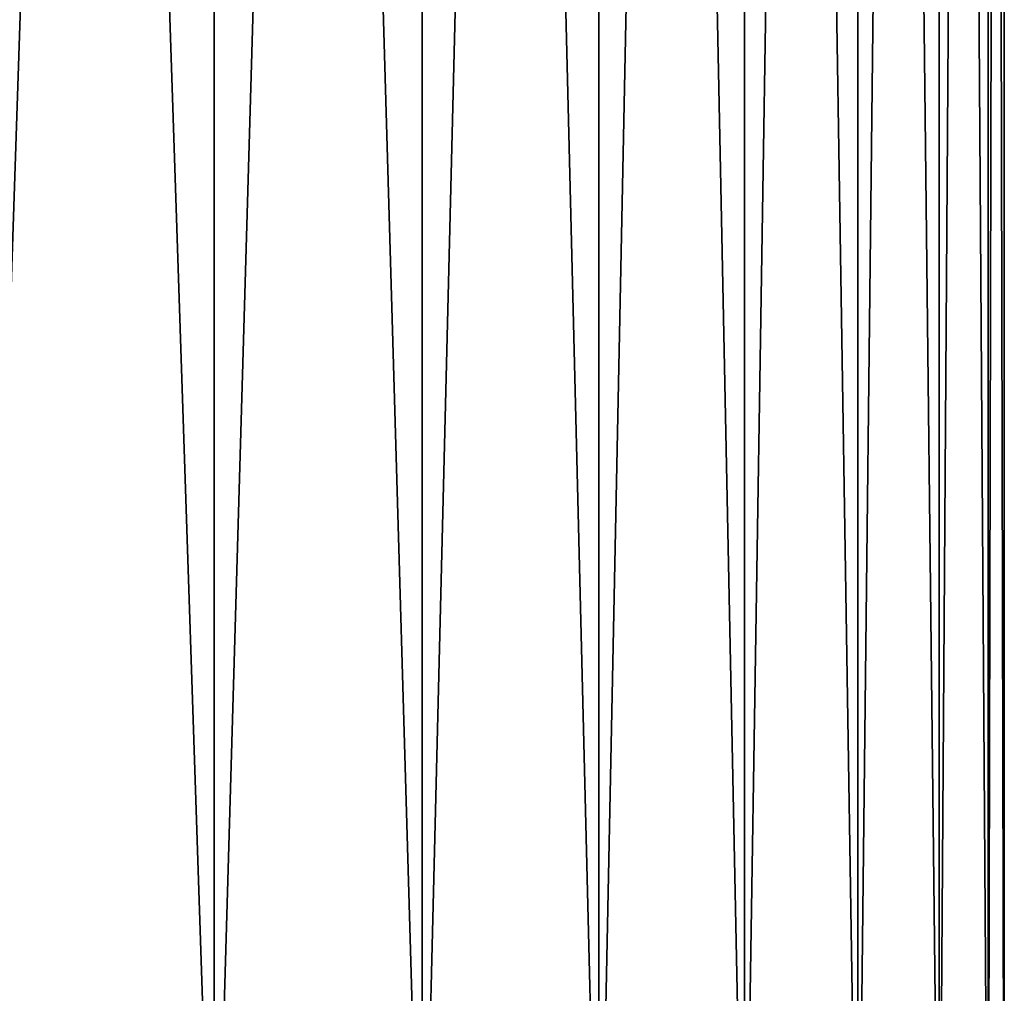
# Model space of a CAD drawing. Header units: metres. Extents: x -105 to 105, y -72 to 59.
# Tile 90 of 256: x -47.4 to -45, y 42.33 to 44.7. Entities that reach past the tile are written whole.
import ezdxf

# ---------------------------------------------------------------- set-up
doc = ezdxf.new("R2010")
doc.units = ezdxf.units.M
doc.layers.add('solid_509431_AD150_SW0001', color=7, linetype='CONTINUOUS')

msp = doc.modelspace()

# ---------------------------------------------------------------- linework, layer by layer
at = {"layer": 'solid_509431_AD150_SW0001'}
for points in [[(-47.510498, 41.450001, 12.013629), (-46.928501, 41.450001, 10.582575), (-47.510468, 58.950001, 12.013559)], [(-47.51049, 41.450001, -12.013616), (-47.510487, 58.950001, -12.013607), (-46.928574, 58.950001, -10.582761)], [(-47.51049, 41.450001, -12.013616), (-46.928574, 58.950001, -10.582761), (-46.928493, 41.450001, -10.582561)], [(-46.928501, 41.450001, 10.582575), (-46.928562, 58.950001, 10.582732), (-47.510468, 58.950001, 12.013559)], [(-46.928493, 41.450001, -10.582561), (-46.928574, 58.950001, -10.582761), (-46.420868, 58.950001, -9.123231)], [(-46.420944, 41.450001, 9.123458), (-46.42086, 58.950001, 9.123205), (-46.928562, 58.950001, 10.582732)], [(-46.928501, 41.450001, 10.582575), (-46.420944, 41.450001, 9.123458), (-46.928562, 58.950001, 10.582732)], [(-46.928493, 41.450001, -10.582561), (-46.420868, 58.950001, -9.123231), (-46.420937, 41.450001, -9.123444)], [(-46.420944, 41.450001, 9.123458), (-45.98917, 41.450001, 7.640147), (-46.42086, 58.950001, 9.123205)], [(-46.420937, 41.450001, -9.123444), (-46.420868, 58.950001, -9.123231), (-45.98922, 58.950001, -7.640336)], [(-46.420937, 41.450001, -9.123444), (-45.98922, 58.950001, -7.640336), (-45.989166, 41.450001, -7.640132)], [(-45.98917, 41.450001, 7.640147), (-45.989212, 58.950001, 7.640305), (-46.42086, 58.950001, 9.123205)], [(-45.989166, 41.450001, -7.640132), (-45.98922, 58.950001, -7.640336), (-45.634342, 58.950001, -6.136614)], [(-45.634331, 41.450001, 6.136575), (-45.634338, 58.950001, 6.136599), (-45.989212, 58.950001, 7.640305)], [(-45.98917, 41.450001, 7.640147), (-45.634331, 41.450001, 6.136575), (-45.989212, 58.950001, 7.640305)], [(-45.989166, 41.450001, -7.640132), (-45.634342, 58.950001, -6.136614), (-45.634331, 41.450001, -6.136561)], [(-45.634331, 41.450001, -6.136561), (-45.634342, 58.950001, -6.136614), (-45.357334, 58.950001, -4.616532)], [(-45.357365, 41.450001, 4.616731), (-45.35733, 58.950001, 4.616515), (-45.634338, 58.950001, 6.136599)], [(-45.634331, 41.450001, 6.136575), (-45.357365, 41.450001, 4.616731), (-45.634338, 58.950001, 6.136599)], [(-45.634331, 41.450001, -6.136561), (-45.357334, 58.950001, -4.616532), (-45.357365, 41.450001, -4.616716)], [(-45.357365, 41.450001, -4.616716), (-45.357334, 58.950001, -4.616532), (-45.159039, 58.950001, -3.084954)], [(-45.357365, 41.450001, -4.616716), (-45.159039, 58.950001, -3.084954), (-45.159004, 41.450001, -3.08463)], [(-45.357365, 41.450001, 4.616731), (-45.159004, 41.450001, 3.084644), (-45.35733, 58.950001, 4.616515)], [(-45.159004, 41.450001, 3.084644), (-45.159039, 58.950001, 3.084943), (-45.35733, 58.950001, 4.616515)], [(-45.159004, 41.450001, -3.08463), (-45.159039, 58.950001, -3.084954), (-45.039772, 58.950001, -1.544177)], [(-45.03978, 41.450001, 1.544379), (-45.039772, 58.950001, 1.544175), (-45.159039, 58.950001, 3.084943)], [(-45.159004, 41.450001, 3.084644), (-45.03978, 41.450001, 1.544379), (-45.159039, 58.950001, 3.084943)], [(-45.159004, 41.450001, -3.08463), (-45.039772, 58.950001, -1.544177), (-45.039776, 41.450001, -1.544362)], [(-45.03978, 41.450001, 1.544379), (-45, 41.450001), (-45.039772, 58.950001, 1.544175)], [(-45.039776, 41.450001, -1.544362), (-45.039772, 58.950001, -1.544177), (-45, 58.950001)], [(-45.039776, 41.450001, -1.544362), (-45, 58.950001), (-45, 41.450001)], [(-45, 41.450001), (-45, 58.950001), (-45.039772, 58.950001, 1.544175)]]:
    msp.add_3dface(points, dxfattribs=at)

doc.saveas('drawing.dxf')
